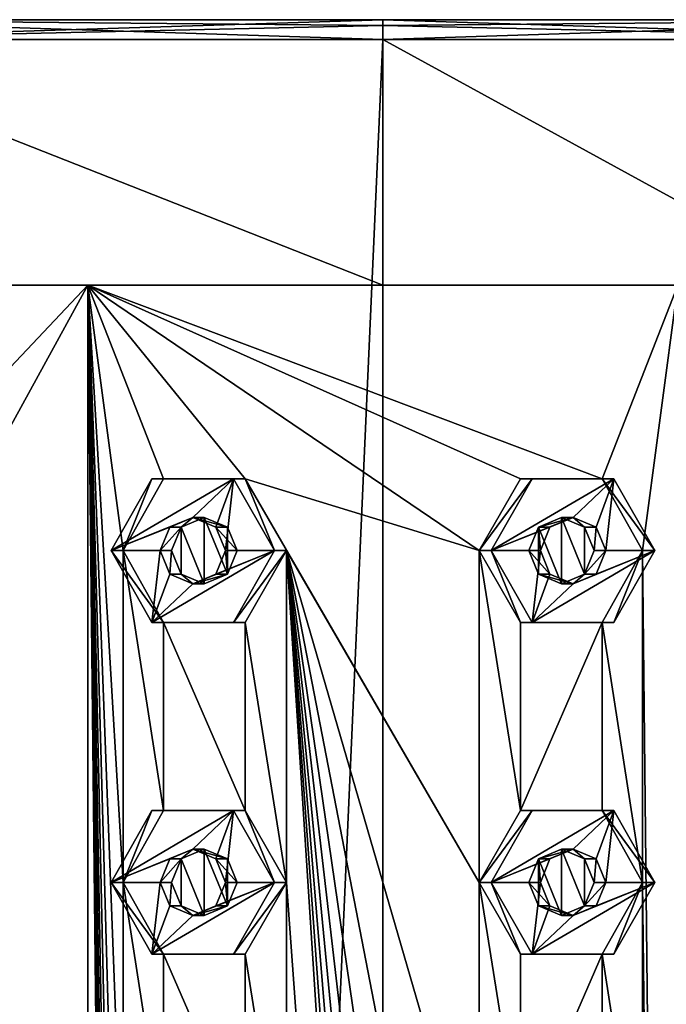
# Model space of a CAD drawing. Header units: millimetres. Extents: x -322 to 175, y 0 to 232.
# Tile 75 of 157: x -305 to -296, y 218 to 232. Entities that reach past the tile are written whole.
import ezdxf

# ---------------------------------------------------------------- set-up
doc = ezdxf.new("R2010")
doc.units = ezdxf.units.MM
doc.header["$LTSCALE"] = 65.185185
for name, color, linetype in [('10', 7, 'CONTINUOUS'), ('11', 7, 'CONTINUOUS'), ('12', 7, 'CONTINUOUS'), ('13', 7, 'CONTINUOUS'), ('17', 7, 'CONTINUOUS'), ('223', 7, 'CONTINUOUS'), ('224', 7, 'CONTINUOUS'), ('23', 7, 'CONTINUOUS'), ('24', 7, 'CONTINUOUS'), ('25', 7, 'CONTINUOUS'), ('26', 7, 'CONTINUOUS'), ('261', 7, 'CONTINUOUS'), ('262', 7, 'CONTINUOUS'), ('27', 7, 'CONTINUOUS'), ('271', 7, 'CONTINUOUS'), ('272', 7, 'CONTINUOUS'), ('28', 7, 'CONTINUOUS'), ('29', 7, 'CONTINUOUS'), ('30', 7, 'CONTINUOUS'), ('31', 7, 'CONTINUOUS'), ('32', 7, 'CONTINUOUS'), ('43', 7, 'CONTINUOUS'), ('44', 7, 'CONTINUOUS'), ('45', 7, 'CONTINUOUS'), ('46', 7, 'CONTINUOUS'), ('47', 7, 'CONTINUOUS'), ('48', 7, 'CONTINUOUS'), ('49', 7, 'CONTINUOUS'), ('50', 7, 'CONTINUOUS'), ('51', 7, 'CONTINUOUS'), ('52', 7, 'CONTINUOUS')]:
    doc.layers.add(name, color=color, linetype=linetype)

msp = doc.modelspace()

# ---------------------------------------------------------------- linework, layer by layer
at = {"layer": '10', "linetype": 'CONTINUOUS'}
for points in [[(-309.227, 232.5, 12.703), (-300, 232.5, 15.7), (-309.227, 232.5, -12.703), (-309.227, 232.5, 12.703)], [(-309.227, 232.5, -12.703), (-300, 232.5, 15.7), (-300, 232.5, -15.7), (-309.227, 232.5, -12.703)], [(-300, 232.5, -15.7), (-300, 232.5, 15.7), (-290.773, 232.5, 12.703), (-300, 232.5, -15.7)], [(-290.773, 232.5, -12.703), (-300, 232.5, -15.7), (-290.773, 232.5, 12.703), (-290.773, 232.5, -12.703)]]:
    msp.add_3dface(points, dxfattribs=at)
at = {"layer": '11', "linetype": 'CONTINUOUS'}
for points in [[(-300, 20.8, -16), (-309.405, 20.8, -12.944), (-300, 232.2, -16), (-300, 20.8, -16)], [(-300, 232.2, -16), (-309.405, 20.8, -12.944), (-309.405, 232.2, -12.944), (-300, 232.2, -16)], [(-300, 232.2, 16), (-309.405, 232.2, 12.944), (-300, 228.5, 16), (-300, 232.2, 16)], [(-300, 228.5, 16), (-309.405, 232.2, 12.944), (-306.762, 228.5, 14.501), (-300, 228.5, 16)]]:
    msp.add_3dface(points, dxfattribs=at)
at = {"layer": '12', "linetype": 'CONTINUOUS'}
for points in [[(-300, 20.8, -16), (-300, 232.2, -16), (-290.595, 232.2, -12.944), (-300, 20.8, -16)], [(-290.595, 20.8, -12.944), (-300, 20.8, -16), (-290.595, 232.2, -12.944), (-290.595, 20.8, -12.944)], [(-300, 232.2, 16), (-300, 228.5, 16), (-293.238, 228.5, 14.501), (-300, 232.2, 16)], [(-300, 232.2, 16), (-293.238, 228.5, 14.501), (-290.595, 232.2, 12.944), (-300, 232.2, 16)]]:
    msp.add_3dface(points, dxfattribs=at)
at = {"layer": '13', "linetype": 'CONTINUOUS'}
for points in [[(-304.446, 228.5, 14.849), (-306.762, 228.5, 14.501), (-311.874, 228.5, 9.963), (-304.446, 228.5, 14.849)], [(-300, 228.5, 16), (-306.762, 228.5, 14.501), (-304.446, 228.5, 14.849), (-300, 228.5, 16)], [(-295.554, 228.5, 14.849), (-300, 228.5, 16), (-304.446, 228.5, 14.849), (-295.554, 228.5, 14.849)], [(-293.238, 228.5, 14.501), (-300, 228.5, 16), (-295.554, 228.5, 14.849), (-293.238, 228.5, 14.501)]]:
    msp.add_3dface(points, dxfattribs=at)
at = {"layer": '17', "linetype": 'CONTINUOUS'}
for points in [[(-304.446, 228.5, 14.849), (-311.874, 228.5, 9.963), (-307.203, 225.583, 13.725), (-304.446, 228.5, 14.849)], [(-306.642, 224.5, 14.005), (-304.446, 228.5, 14.849), (-307.203, 225.583, 13.725), (-306.642, 224.5, 14.005)], [(-304.446, 174.5, 14.849), (-304.446, 228.5, 14.849), (-306.642, 224.5, 14.005), (-304.446, 174.5, 14.849)], [(-295.554, 228.5, 14.849), (-304.446, 228.5, 14.849), (-296.695, 225.583, 15.144), (-295.554, 228.5, 14.849)], [(-304.446, 228.5, 14.849), (-304.446, 174.5, 14.849), (-303.914, 179.5, 14.998), (-304.446, 228.5, 14.849)], [(-302.074, 225.583, 15.361), (-304.446, 228.5, 14.849), (-303.305, 225.583, 15.144), (-302.074, 225.583, 15.361)], [(-304.446, 228.5, 14.849), (-302.074, 225.583, 15.361), (-298.548, 224.5, 15.432), (-304.446, 228.5, 14.849)], [(-303.305, 225.583, 15.144), (-304.446, 228.5, 14.849), (-303.914, 224.5, 14.998), (-303.305, 225.583, 15.144)], [(-303.914, 224.5, 14.998), (-304.446, 228.5, 14.849), (-303.914, 219.5, 14.998), (-303.914, 224.5, 14.998)], [(-296.695, 225.583, 15.144), (-304.446, 228.5, 14.849), (-297.926, 225.583, 15.361), (-296.695, 225.583, 15.144)], [(-297.926, 225.583, 15.361), (-304.446, 228.5, 14.849), (-298.548, 224.5, 15.432), (-297.926, 225.583, 15.361)], [(-303.914, 219.5, 14.998), (-304.446, 228.5, 14.849), (-303.914, 214.5, 14.998), (-303.914, 219.5, 14.998)], [(-303.914, 214.5, 14.998), (-304.446, 228.5, 14.849), (-303.914, 209.5, 14.998), (-303.914, 214.5, 14.998)], [(-303.914, 209.5, 14.998), (-304.446, 228.5, 14.849), (-303.914, 204.5, 14.998), (-303.914, 209.5, 14.998)], [(-303.914, 204.5, 14.998), (-304.446, 228.5, 14.849), (-303.914, 199.5, 14.998), (-303.914, 204.5, 14.998)], [(-303.914, 199.5, 14.998), (-304.446, 228.5, 14.849), (-303.914, 194.5, 14.998), (-303.914, 199.5, 14.998)], [(-303.914, 194.5, 14.998), (-304.446, 228.5, 14.849), (-303.914, 189.5, 14.998), (-303.914, 194.5, 14.998)], [(-303.914, 189.5, 14.998), (-304.446, 228.5, 14.849), (-303.914, 184.5, 14.998), (-303.914, 189.5, 14.998)], [(-303.914, 184.5, 14.998), (-304.446, 228.5, 14.849), (-303.914, 179.5, 14.998), (-303.914, 184.5, 14.998)], [(-296.086, 224.5, 14.998), (-295.554, 228.5, 14.849), (-296.695, 225.583, 15.144), (-296.086, 224.5, 14.998)], [(-295.554, 174.5, 14.849), (-295.554, 228.5, 14.849), (-296.086, 224.5, 14.998), (-295.554, 174.5, 14.849)], [(-302.074, 225.583, 15.361), (-301.452, 224.5, 15.432), (-298.548, 219.5, 15.432), (-302.074, 225.583, 15.361)], [(-298.548, 224.5, 15.432), (-302.074, 225.583, 15.361), (-298.548, 219.5, 15.432), (-298.548, 224.5, 15.432)], [(-304.446, 174.5, 14.849), (-306.642, 224.5, 14.005), (-306.642, 219.5, 14.005), (-304.446, 174.5, 14.849)], [(-303.305, 223.417, 15.144), (-303.914, 224.5, 14.998), (-303.305, 220.583, 15.144), (-303.305, 223.417, 15.144)], [(-303.305, 220.583, 15.144), (-303.914, 224.5, 14.998), (-303.914, 219.5, 14.998), (-303.305, 220.583, 15.144)], [(-301.452, 224.5, 15.432), (-302.074, 223.417, 15.361), (-301.452, 219.5, 15.432), (-301.452, 224.5, 15.432)], [(-301.452, 224.5, 15.432), (-301.452, 219.5, 15.432), (-298.548, 179.5, 15.432), (-301.452, 224.5, 15.432)], [(-298.548, 219.5, 15.432), (-301.452, 224.5, 15.432), (-298.548, 214.5, 15.432), (-298.548, 219.5, 15.432)], [(-298.548, 214.5, 15.432), (-301.452, 224.5, 15.432), (-298.548, 209.5, 15.432), (-298.548, 214.5, 15.432)], [(-298.548, 209.5, 15.432), (-301.452, 224.5, 15.432), (-298.548, 204.5, 15.432), (-298.548, 209.5, 15.432)], [(-298.548, 204.5, 15.432), (-301.452, 224.5, 15.432), (-298.548, 199.5, 15.432), (-298.548, 204.5, 15.432)], [(-298.548, 199.5, 15.432), (-301.452, 224.5, 15.432), (-298.548, 194.5, 15.432), (-298.548, 199.5, 15.432)], [(-298.548, 194.5, 15.432), (-301.452, 224.5, 15.432), (-298.548, 189.5, 15.432), (-298.548, 194.5, 15.432)], [(-298.548, 189.5, 15.432), (-301.452, 224.5, 15.432), (-298.548, 184.5, 15.432), (-298.548, 189.5, 15.432)], [(-298.548, 184.5, 15.432), (-301.452, 224.5, 15.432), (-298.548, 179.5, 15.432), (-298.548, 184.5, 15.432)], [(-297.926, 223.417, 15.361), (-298.548, 224.5, 15.432), (-297.926, 220.583, 15.361), (-297.926, 223.417, 15.361)], [(-297.926, 220.583, 15.361), (-298.548, 224.5, 15.432), (-298.548, 219.5, 15.432), (-297.926, 220.583, 15.361)], [(-296.086, 224.5, 14.998), (-296.695, 223.417, 15.144), (-296.086, 219.5, 14.998), (-296.086, 224.5, 14.998)], [(-295.554, 174.5, 14.849), (-296.086, 224.5, 14.998), (-296.086, 219.5, 14.998), (-295.554, 174.5, 14.849)], [(-302.074, 223.417, 15.361), (-303.305, 223.417, 15.144), (-302.074, 220.583, 15.361), (-302.074, 223.417, 15.361)], [(-302.074, 220.583, 15.361), (-303.305, 223.417, 15.144), (-303.305, 220.583, 15.144), (-302.074, 220.583, 15.361)], [(-301.452, 219.5, 15.432), (-302.074, 223.417, 15.361), (-302.074, 220.583, 15.361), (-301.452, 219.5, 15.432)], [(-296.695, 223.417, 15.144), (-297.926, 223.417, 15.361), (-297.926, 220.583, 15.361), (-296.695, 223.417, 15.144)], [(-296.695, 220.583, 15.144), (-296.695, 223.417, 15.144), (-297.926, 220.583, 15.361), (-296.695, 220.583, 15.144)], [(-296.086, 219.5, 14.998), (-296.695, 223.417, 15.144), (-296.695, 220.583, 15.144), (-296.086, 219.5, 14.998)], [(-304.446, 174.5, 14.849), (-306.642, 219.5, 14.005), (-306.642, 214.5, 14.005), (-304.446, 174.5, 14.849)], [(-303.305, 218.417, 15.144), (-303.914, 219.5, 14.998), (-303.305, 215.583, 15.144), (-303.305, 218.417, 15.144)], [(-303.305, 215.583, 15.144), (-303.914, 219.5, 14.998), (-303.914, 214.5, 14.998), (-303.305, 215.583, 15.144)], [(-301.452, 219.5, 15.432), (-302.074, 218.417, 15.361), (-301.452, 214.5, 15.432), (-301.452, 219.5, 15.432)], [(-301.452, 219.5, 15.432), (-301.452, 214.5, 15.432), (-298.548, 179.5, 15.432), (-301.452, 219.5, 15.432)], [(-297.926, 218.417, 15.361), (-298.548, 219.5, 15.432), (-297.926, 215.583, 15.361), (-297.926, 218.417, 15.361)], [(-297.926, 215.583, 15.361), (-298.548, 219.5, 15.432), (-298.548, 214.5, 15.432), (-297.926, 215.583, 15.361)], [(-296.086, 219.5, 14.998), (-296.695, 218.417, 15.144), (-296.086, 214.5, 14.998), (-296.086, 219.5, 14.998)], [(-295.554, 174.5, 14.849), (-296.086, 219.5, 14.998), (-296.086, 214.5, 14.998), (-295.554, 174.5, 14.849)], [(-302.074, 218.417, 15.361), (-303.305, 218.417, 15.144), (-302.074, 215.583, 15.361), (-302.074, 218.417, 15.361)], [(-302.074, 215.583, 15.361), (-303.305, 218.417, 15.144), (-303.305, 215.583, 15.144), (-302.074, 215.583, 15.361)], [(-301.452, 214.5, 15.432), (-302.074, 218.417, 15.361), (-302.074, 215.583, 15.361), (-301.452, 214.5, 15.432)], [(-296.695, 218.417, 15.144), (-297.926, 218.417, 15.361), (-297.926, 215.583, 15.361), (-296.695, 218.417, 15.144)], [(-296.695, 215.583, 15.144), (-296.695, 218.417, 15.144), (-297.926, 215.583, 15.361), (-296.695, 215.583, 15.144)], [(-296.086, 214.5, 14.998), (-296.695, 218.417, 15.144), (-296.695, 215.583, 15.144), (-296.086, 214.5, 14.998)]]:
    msp.add_3dface(points, dxfattribs=at)
at = {"layer": '223', "linetype": 'CONTINUOUS'}
for points in [[(-309.227, 232.5, 12.703), (-309.405, 232.2, 12.944), (-300, 232.2, 16), (-309.227, 232.5, 12.703)], [(-309.227, 232.5, -12.703), (-300, 232.5, -15.7), (-309.405, 232.2, -12.944), (-309.227, 232.5, -12.703)], [(-309.405, 232.2, -12.944), (-300, 232.5, -15.7), (-300, 232.412, -15.912), (-309.405, 232.2, -12.944)], [(-300, 232.5, 15.7), (-309.227, 232.5, 12.703), (-300, 232.412, 15.912), (-300, 232.5, 15.7)], [(-309.227, 232.5, 12.703), (-300, 232.2, 16), (-300, 232.412, 15.912), (-309.227, 232.5, 12.703)], [(-300, 232.2, -16), (-309.405, 232.2, -12.944), (-300, 232.412, -15.912), (-300, 232.2, -16)]]:
    msp.add_3dface(points, dxfattribs=at)
at = {"layer": '224', "linetype": 'CONTINUOUS'}
for points in [[(-290.773, 232.5, 12.703), (-300, 232.5, 15.7), (-290.595, 232.2, 12.944), (-290.773, 232.5, 12.703)], [(-290.595, 232.2, 12.944), (-300, 232.5, 15.7), (-300, 232.412, 15.912), (-290.595, 232.2, 12.944)], [(-300, 232.5, -15.7), (-290.773, 232.5, -12.703), (-300, 232.412, -15.912), (-300, 232.5, -15.7)], [(-300, 232.2, -16), (-290.773, 232.5, -12.703), (-290.595, 232.2, -12.944), (-300, 232.2, -16)], [(-290.773, 232.5, -12.703), (-300, 232.2, -16), (-300, 232.412, -15.912), (-290.773, 232.5, -12.703)], [(-300, 232.2, 16), (-290.595, 232.2, 12.944), (-300, 232.412, 15.912), (-300, 232.2, 16)]]:
    msp.add_3dface(points, dxfattribs=at)
at = {"layer": '23', "linetype": 'CONTINUOUS'}
for points in [[(-303.481, 225.583, 16.141), (-304.096, 224.5, 16.032), (-302.25, 225.583, 16.358), (-303.481, 225.583, 16.141)], [(-302.25, 225.583, 16.358), (-304.096, 224.5, 16.032), (-302.865, 225, 16.249), (-302.25, 225.583, 16.358)], [(-302.517, 224.854, 16.311), (-302.25, 225.583, 16.358), (-302.865, 225, 16.249), (-302.517, 224.854, 16.311)], [(-302.373, 224.5, 16.336), (-302.25, 225.583, 16.358), (-302.517, 224.854, 16.311), (-302.373, 224.5, 16.336)], [(-301.634, 224.5, 16.466), (-302.25, 225.583, 16.358), (-302.373, 224.5, 16.336), (-301.634, 224.5, 16.466)], [(-302.865, 225, 16.249), (-304.096, 224.5, 16.032), (-303.213, 224.854, 16.188), (-302.865, 225, 16.249)], [(-303.213, 224.854, 16.188), (-304.096, 224.5, 16.032), (-303.358, 224.5, 16.163), (-303.213, 224.854, 16.188)], [(-304.096, 224.5, 16.032), (-303.481, 223.417, 16.141), (-303.358, 224.5, 16.163), (-304.096, 224.5, 16.032)], [(-302.25, 223.417, 16.358), (-301.634, 224.5, 16.466), (-303.481, 223.417, 16.141), (-302.25, 223.417, 16.358)], [(-303.481, 223.417, 16.141), (-301.634, 224.5, 16.466), (-302.865, 224, 16.249), (-303.481, 223.417, 16.141)], [(-303.358, 224.5, 16.163), (-303.481, 223.417, 16.141), (-303.213, 224.146, 16.188), (-303.358, 224.5, 16.163)], [(-302.865, 224, 16.249), (-301.634, 224.5, 16.466), (-302.517, 224.146, 16.311), (-302.865, 224, 16.249)], [(-301.634, 224.5, 16.466), (-302.373, 224.5, 16.336), (-302.517, 224.146, 16.311), (-301.634, 224.5, 16.466)], [(-303.213, 224.146, 16.188), (-303.481, 223.417, 16.141), (-302.865, 224, 16.249), (-303.213, 224.146, 16.188)]]:
    msp.add_3dface(points, dxfattribs=at)
at = {"layer": '24', "linetype": 'CONTINUOUS'}
for points in [[(-303.914, 224.5, 14.998), (-304.096, 224.5, 16.032), (-303.481, 225.583, 16.141), (-303.914, 224.5, 14.998)], [(-303.305, 225.583, 15.144), (-303.914, 224.5, 14.998), (-303.481, 225.583, 16.141), (-303.305, 225.583, 15.144)], [(-303.305, 225.583, 15.144), (-303.481, 225.583, 16.141), (-302.25, 225.583, 16.358), (-303.305, 225.583, 15.144)], [(-302.074, 225.583, 15.361), (-303.305, 225.583, 15.144), (-302.25, 225.583, 16.358), (-302.074, 225.583, 15.361)], [(-301.634, 224.5, 16.466), (-302.074, 225.583, 15.361), (-302.25, 225.583, 16.358), (-301.634, 224.5, 16.466)], [(-301.452, 224.5, 15.432), (-302.074, 225.583, 15.361), (-301.634, 224.5, 16.466), (-301.452, 224.5, 15.432)]]:
    msp.add_3dface(points, dxfattribs=at)
at = {"layer": '25', "linetype": 'CONTINUOUS'}
for points in [[(-302.865, 225, 16.249), (-303.213, 224.854, 16.188), (-303.039, 224.854, 15.199), (-302.865, 225, 16.249)], [(-302.692, 225, 15.265), (-302.865, 225, 16.249), (-303.039, 224.854, 15.199), (-302.692, 225, 15.265)], [(-302.517, 224.854, 16.311), (-302.865, 225, 16.249), (-302.343, 224.854, 15.322), (-302.517, 224.854, 16.311)], [(-302.343, 224.854, 15.322), (-302.865, 225, 16.249), (-302.692, 225, 15.265), (-302.343, 224.854, 15.322)], [(-303.213, 224.854, 16.188), (-303.358, 224.5, 16.163), (-303.039, 224.854, 15.199), (-303.213, 224.854, 16.188)], [(-303.358, 224.5, 16.163), (-303.183, 224.5, 15.17), (-303.039, 224.854, 15.199), (-303.358, 224.5, 16.163)], [(-302.373, 224.5, 16.336), (-302.517, 224.854, 16.311), (-302.198, 224.5, 15.343), (-302.373, 224.5, 16.336)], [(-302.198, 224.5, 15.343), (-302.517, 224.854, 16.311), (-302.343, 224.854, 15.322), (-302.198, 224.5, 15.343)]]:
    msp.add_3dface(points, dxfattribs=at)
at = {"layer": '26', "linetype": 'CONTINUOUS'}
for points in [[(-303.914, 224.5, 14.998), (-303.305, 223.417, 15.144), (-304.096, 224.5, 16.032), (-303.914, 224.5, 14.998)], [(-303.305, 223.417, 15.144), (-303.481, 223.417, 16.141), (-304.096, 224.5, 16.032), (-303.305, 223.417, 15.144)], [(-302.074, 223.417, 15.361), (-301.452, 224.5, 15.432), (-302.25, 223.417, 16.358), (-302.074, 223.417, 15.361)], [(-301.452, 224.5, 15.432), (-301.634, 224.5, 16.466), (-302.25, 223.417, 16.358), (-301.452, 224.5, 15.432)], [(-303.305, 223.417, 15.144), (-302.074, 223.417, 15.361), (-303.481, 223.417, 16.141), (-303.305, 223.417, 15.144)], [(-302.074, 223.417, 15.361), (-302.25, 223.417, 16.358), (-303.481, 223.417, 16.141), (-302.074, 223.417, 15.361)]]:
    msp.add_3dface(points, dxfattribs=at)
at = {"layer": '261', "linetype": 'CONTINUOUS'}
for points in [[(-302.692, 220, 15.265), (-303.039, 219.854, 15.199), (-302.692, 219, 15.265), (-302.692, 220, 15.265)], [(-302.343, 219.854, 15.322), (-302.692, 220, 15.265), (-302.343, 219.146, 15.322), (-302.343, 219.854, 15.322)], [(-302.692, 220, 15.265), (-302.692, 219, 15.265), (-302.343, 219.146, 15.322), (-302.692, 220, 15.265)], [(-303.039, 219.854, 15.199), (-303.183, 219.5, 15.17), (-303.039, 219.146, 15.199), (-303.039, 219.854, 15.199)], [(-303.039, 219.854, 15.199), (-303.039, 219.146, 15.199), (-302.692, 219, 15.265), (-303.039, 219.854, 15.199)], [(-302.198, 219.5, 15.343), (-302.343, 219.854, 15.322), (-302.343, 219.146, 15.322), (-302.198, 219.5, 15.343)]]:
    msp.add_3dface(points, dxfattribs=at)
at = {"layer": '262', "linetype": 'CONTINUOUS'}
for points in [[(-302.692, 225, 15.265), (-303.039, 224.854, 15.199), (-302.692, 224, 15.265), (-302.692, 225, 15.265)], [(-302.343, 224.854, 15.322), (-302.692, 225, 15.265), (-302.343, 224.146, 15.322), (-302.343, 224.854, 15.322)], [(-302.692, 225, 15.265), (-302.692, 224, 15.265), (-302.343, 224.146, 15.322), (-302.692, 225, 15.265)], [(-303.039, 224.854, 15.199), (-303.183, 224.5, 15.17), (-303.039, 224.146, 15.199), (-303.039, 224.854, 15.199)], [(-303.039, 224.854, 15.199), (-303.039, 224.146, 15.199), (-302.692, 224, 15.265), (-303.039, 224.854, 15.199)], [(-302.198, 224.5, 15.343), (-302.343, 224.854, 15.322), (-302.343, 224.146, 15.322), (-302.198, 224.5, 15.343)]]:
    msp.add_3dface(points, dxfattribs=at)
at = {"layer": '27', "linetype": 'CONTINUOUS'}
for points in [[(-303.358, 224.5, 16.163), (-303.213, 224.146, 16.188), (-303.183, 224.5, 15.17), (-303.358, 224.5, 16.163)], [(-303.183, 224.5, 15.17), (-303.213, 224.146, 16.188), (-303.039, 224.146, 15.199), (-303.183, 224.5, 15.17)], [(-302.517, 224.146, 16.311), (-302.373, 224.5, 16.336), (-302.343, 224.146, 15.322), (-302.517, 224.146, 16.311)], [(-302.373, 224.5, 16.336), (-302.198, 224.5, 15.343), (-302.343, 224.146, 15.322), (-302.373, 224.5, 16.336)], [(-303.213, 224.146, 16.188), (-302.865, 224, 16.249), (-303.039, 224.146, 15.199), (-303.213, 224.146, 16.188)], [(-303.039, 224.146, 15.199), (-302.865, 224, 16.249), (-302.692, 224, 15.265), (-303.039, 224.146, 15.199)], [(-302.865, 224, 16.249), (-302.517, 224.146, 16.311), (-302.343, 224.146, 15.322), (-302.865, 224, 16.249)], [(-302.692, 224, 15.265), (-302.865, 224, 16.249), (-302.343, 224.146, 15.322), (-302.692, 224, 15.265)]]:
    msp.add_3dface(points, dxfattribs=at)
at = {"layer": '271', "linetype": 'CONTINUOUS'}
for points in [[(-297.308, 220, 15.265), (-297.657, 219.854, 15.322), (-297.308, 219, 15.265), (-297.308, 220, 15.265)], [(-296.961, 219.854, 15.199), (-297.308, 220, 15.265), (-296.961, 219.146, 15.199), (-296.961, 219.854, 15.199)], [(-297.308, 220, 15.265), (-297.308, 219, 15.265), (-296.961, 219.146, 15.199), (-297.308, 220, 15.265)], [(-297.657, 219.854, 15.322), (-297.802, 219.5, 15.343), (-297.657, 219.146, 15.322), (-297.657, 219.854, 15.322)], [(-297.657, 219.854, 15.322), (-297.657, 219.146, 15.322), (-297.308, 219, 15.265), (-297.657, 219.854, 15.322)], [(-296.817, 219.5, 15.17), (-296.961, 219.854, 15.199), (-296.961, 219.146, 15.199), (-296.817, 219.5, 15.17)]]:
    msp.add_3dface(points, dxfattribs=at)
at = {"layer": '272', "linetype": 'CONTINUOUS'}
for points in [[(-297.308, 225, 15.265), (-297.657, 224.854, 15.322), (-297.308, 224, 15.265), (-297.308, 225, 15.265)], [(-296.961, 224.854, 15.199), (-297.308, 225, 15.265), (-296.961, 224.146, 15.199), (-296.961, 224.854, 15.199)], [(-297.308, 225, 15.265), (-297.308, 224, 15.265), (-296.961, 224.146, 15.199), (-297.308, 225, 15.265)], [(-297.657, 224.854, 15.322), (-297.802, 224.5, 15.343), (-297.657, 224.146, 15.322), (-297.657, 224.854, 15.322)], [(-297.657, 224.854, 15.322), (-297.657, 224.146, 15.322), (-297.308, 224, 15.265), (-297.657, 224.854, 15.322)], [(-296.817, 224.5, 15.17), (-296.961, 224.854, 15.199), (-296.961, 224.146, 15.199), (-296.817, 224.5, 15.17)]]:
    msp.add_3dface(points, dxfattribs=at)
at = {"layer": '28', "linetype": 'CONTINUOUS'}
for points in [[(-297.75, 225.583, 16.358), (-298.366, 224.5, 16.466), (-296.519, 225.583, 16.141), (-297.75, 225.583, 16.358)], [(-296.519, 225.583, 16.141), (-298.366, 224.5, 16.466), (-297.135, 225, 16.249), (-296.519, 225.583, 16.141)], [(-296.787, 224.854, 16.188), (-296.519, 225.583, 16.141), (-297.135, 225, 16.249), (-296.787, 224.854, 16.188)], [(-296.642, 224.5, 16.163), (-296.519, 225.583, 16.141), (-296.787, 224.854, 16.188), (-296.642, 224.5, 16.163)], [(-295.904, 224.5, 16.032), (-296.519, 225.583, 16.141), (-296.642, 224.5, 16.163), (-295.904, 224.5, 16.032)], [(-297.135, 225, 16.249), (-298.366, 224.5, 16.466), (-297.483, 224.854, 16.311), (-297.135, 225, 16.249)], [(-297.483, 224.854, 16.311), (-298.366, 224.5, 16.466), (-297.627, 224.5, 16.336), (-297.483, 224.854, 16.311)], [(-298.366, 224.5, 16.466), (-297.75, 223.417, 16.358), (-297.627, 224.5, 16.336), (-298.366, 224.5, 16.466)], [(-296.519, 223.417, 16.141), (-295.904, 224.5, 16.032), (-297.75, 223.417, 16.358), (-296.519, 223.417, 16.141)], [(-297.75, 223.417, 16.358), (-295.904, 224.5, 16.032), (-297.135, 224, 16.249), (-297.75, 223.417, 16.358)], [(-297.627, 224.5, 16.336), (-297.75, 223.417, 16.358), (-297.483, 224.146, 16.311), (-297.627, 224.5, 16.336)], [(-297.135, 224, 16.249), (-295.904, 224.5, 16.032), (-296.787, 224.146, 16.188), (-297.135, 224, 16.249)], [(-295.904, 224.5, 16.032), (-296.642, 224.5, 16.163), (-296.787, 224.146, 16.188), (-295.904, 224.5, 16.032)], [(-297.483, 224.146, 16.311), (-297.75, 223.417, 16.358), (-297.135, 224, 16.249), (-297.483, 224.146, 16.311)]]:
    msp.add_3dface(points, dxfattribs=at)
at = {"layer": '29', "linetype": 'CONTINUOUS'}
for points in [[(-297.926, 225.583, 15.361), (-298.548, 224.5, 15.432), (-297.75, 225.583, 16.358), (-297.926, 225.583, 15.361)], [(-298.548, 224.5, 15.432), (-298.366, 224.5, 16.466), (-297.75, 225.583, 16.358), (-298.548, 224.5, 15.432)], [(-296.695, 225.583, 15.144), (-297.926, 225.583, 15.361), (-296.519, 225.583, 16.141), (-296.695, 225.583, 15.144)], [(-297.926, 225.583, 15.361), (-297.75, 225.583, 16.358), (-296.519, 225.583, 16.141), (-297.926, 225.583, 15.361)], [(-296.086, 224.5, 14.998), (-296.695, 225.583, 15.144), (-295.904, 224.5, 16.032), (-296.086, 224.5, 14.998)], [(-295.904, 224.5, 16.032), (-296.695, 225.583, 15.144), (-296.519, 225.583, 16.141), (-295.904, 224.5, 16.032)]]:
    msp.add_3dface(points, dxfattribs=at)
at = {"layer": '30', "linetype": 'CONTINUOUS'}
for points in [[(-297.135, 225, 16.249), (-297.483, 224.854, 16.311), (-297.657, 224.854, 15.322), (-297.135, 225, 16.249)], [(-297.308, 225, 15.265), (-297.135, 225, 16.249), (-297.657, 224.854, 15.322), (-297.308, 225, 15.265)], [(-296.961, 224.854, 15.199), (-297.135, 225, 16.249), (-297.308, 225, 15.265), (-296.961, 224.854, 15.199)], [(-296.787, 224.854, 16.188), (-297.135, 225, 16.249), (-296.961, 224.854, 15.199), (-296.787, 224.854, 16.188)], [(-297.627, 224.5, 16.336), (-297.802, 224.5, 15.343), (-297.657, 224.854, 15.322), (-297.627, 224.5, 16.336)], [(-297.483, 224.854, 16.311), (-297.627, 224.5, 16.336), (-297.657, 224.854, 15.322), (-297.483, 224.854, 16.311)], [(-296.817, 224.5, 15.17), (-296.787, 224.854, 16.188), (-296.961, 224.854, 15.199), (-296.817, 224.5, 15.17)], [(-296.642, 224.5, 16.163), (-296.787, 224.854, 16.188), (-296.817, 224.5, 15.17), (-296.642, 224.5, 16.163)]]:
    msp.add_3dface(points, dxfattribs=at)
at = {"layer": '31', "linetype": 'CONTINUOUS'}
for points in [[(-298.548, 224.5, 15.432), (-297.926, 223.417, 15.361), (-298.366, 224.5, 16.466), (-298.548, 224.5, 15.432)], [(-297.926, 223.417, 15.361), (-297.75, 223.417, 16.358), (-298.366, 224.5, 16.466), (-297.926, 223.417, 15.361)], [(-296.695, 223.417, 15.144), (-296.086, 224.5, 14.998), (-296.519, 223.417, 16.141), (-296.695, 223.417, 15.144)], [(-296.086, 224.5, 14.998), (-295.904, 224.5, 16.032), (-296.519, 223.417, 16.141), (-296.086, 224.5, 14.998)], [(-297.926, 223.417, 15.361), (-296.695, 223.417, 15.144), (-297.75, 223.417, 16.358), (-297.926, 223.417, 15.361)], [(-296.695, 223.417, 15.144), (-296.519, 223.417, 16.141), (-297.75, 223.417, 16.358), (-296.695, 223.417, 15.144)]]:
    msp.add_3dface(points, dxfattribs=at)
at = {"layer": '32', "linetype": 'CONTINUOUS'}
for points in [[(-297.627, 224.5, 16.336), (-297.483, 224.146, 16.311), (-297.802, 224.5, 15.343), (-297.627, 224.5, 16.336)], [(-297.802, 224.5, 15.343), (-297.483, 224.146, 16.311), (-297.657, 224.146, 15.322), (-297.802, 224.5, 15.343)], [(-296.787, 224.146, 16.188), (-296.642, 224.5, 16.163), (-296.961, 224.146, 15.199), (-296.787, 224.146, 16.188)], [(-296.642, 224.5, 16.163), (-296.817, 224.5, 15.17), (-296.961, 224.146, 15.199), (-296.642, 224.5, 16.163)], [(-297.483, 224.146, 16.311), (-297.135, 224, 16.249), (-297.657, 224.146, 15.322), (-297.483, 224.146, 16.311)], [(-297.657, 224.146, 15.322), (-297.135, 224, 16.249), (-297.308, 224, 15.265), (-297.657, 224.146, 15.322)], [(-297.308, 224, 15.265), (-297.135, 224, 16.249), (-296.961, 224.146, 15.199), (-297.308, 224, 15.265)], [(-297.135, 224, 16.249), (-296.787, 224.146, 16.188), (-296.961, 224.146, 15.199), (-297.135, 224, 16.249)]]:
    msp.add_3dface(points, dxfattribs=at)
at = {"layer": '43', "linetype": 'CONTINUOUS'}
for points in [[(-303.481, 220.583, 16.141), (-304.096, 219.5, 16.032), (-302.25, 220.583, 16.358), (-303.481, 220.583, 16.141)], [(-302.25, 220.583, 16.358), (-304.096, 219.5, 16.032), (-302.865, 220, 16.249), (-302.25, 220.583, 16.358)], [(-302.517, 219.854, 16.311), (-302.25, 220.583, 16.358), (-302.865, 220, 16.249), (-302.517, 219.854, 16.311)], [(-302.373, 219.5, 16.336), (-302.25, 220.583, 16.358), (-302.517, 219.854, 16.311), (-302.373, 219.5, 16.336)], [(-301.634, 219.5, 16.466), (-302.25, 220.583, 16.358), (-302.373, 219.5, 16.336), (-301.634, 219.5, 16.466)], [(-302.865, 220, 16.249), (-304.096, 219.5, 16.032), (-303.213, 219.854, 16.188), (-302.865, 220, 16.249)], [(-303.213, 219.854, 16.188), (-304.096, 219.5, 16.032), (-303.358, 219.5, 16.163), (-303.213, 219.854, 16.188)], [(-304.096, 219.5, 16.032), (-303.481, 218.417, 16.141), (-303.358, 219.5, 16.163), (-304.096, 219.5, 16.032)], [(-302.25, 218.417, 16.358), (-301.634, 219.5, 16.466), (-303.481, 218.417, 16.141), (-302.25, 218.417, 16.358)], [(-303.481, 218.417, 16.141), (-301.634, 219.5, 16.466), (-302.865, 219, 16.249), (-303.481, 218.417, 16.141)], [(-303.358, 219.5, 16.163), (-303.481, 218.417, 16.141), (-303.213, 219.146, 16.188), (-303.358, 219.5, 16.163)], [(-302.865, 219, 16.249), (-301.634, 219.5, 16.466), (-302.517, 219.146, 16.311), (-302.865, 219, 16.249)], [(-301.634, 219.5, 16.466), (-302.373, 219.5, 16.336), (-302.517, 219.146, 16.311), (-301.634, 219.5, 16.466)], [(-303.213, 219.146, 16.188), (-303.481, 218.417, 16.141), (-302.865, 219, 16.249), (-303.213, 219.146, 16.188)]]:
    msp.add_3dface(points, dxfattribs=at)
at = {"layer": '44', "linetype": 'CONTINUOUS'}
for points in [[(-303.914, 219.5, 14.998), (-304.096, 219.5, 16.032), (-303.481, 220.583, 16.141), (-303.914, 219.5, 14.998)], [(-303.305, 220.583, 15.144), (-303.914, 219.5, 14.998), (-303.481, 220.583, 16.141), (-303.305, 220.583, 15.144)], [(-303.305, 220.583, 15.144), (-303.481, 220.583, 16.141), (-302.25, 220.583, 16.358), (-303.305, 220.583, 15.144)], [(-302.074, 220.583, 15.361), (-303.305, 220.583, 15.144), (-302.25, 220.583, 16.358), (-302.074, 220.583, 15.361)], [(-301.634, 219.5, 16.466), (-302.074, 220.583, 15.361), (-302.25, 220.583, 16.358), (-301.634, 219.5, 16.466)], [(-301.452, 219.5, 15.432), (-302.074, 220.583, 15.361), (-301.634, 219.5, 16.466), (-301.452, 219.5, 15.432)]]:
    msp.add_3dface(points, dxfattribs=at)
at = {"layer": '45', "linetype": 'CONTINUOUS'}
for points in [[(-302.865, 220, 16.249), (-303.213, 219.854, 16.188), (-303.039, 219.854, 15.199), (-302.865, 220, 16.249)], [(-302.692, 220, 15.265), (-302.865, 220, 16.249), (-303.039, 219.854, 15.199), (-302.692, 220, 15.265)], [(-302.517, 219.854, 16.311), (-302.865, 220, 16.249), (-302.343, 219.854, 15.322), (-302.517, 219.854, 16.311)], [(-302.343, 219.854, 15.322), (-302.865, 220, 16.249), (-302.692, 220, 15.265), (-302.343, 219.854, 15.322)], [(-303.213, 219.854, 16.188), (-303.358, 219.5, 16.163), (-303.039, 219.854, 15.199), (-303.213, 219.854, 16.188)], [(-303.039, 219.854, 15.199), (-303.358, 219.5, 16.163), (-303.183, 219.5, 15.17), (-303.039, 219.854, 15.199)], [(-302.373, 219.5, 16.336), (-302.517, 219.854, 16.311), (-302.198, 219.5, 15.343), (-302.373, 219.5, 16.336)], [(-302.198, 219.5, 15.343), (-302.517, 219.854, 16.311), (-302.343, 219.854, 15.322), (-302.198, 219.5, 15.343)]]:
    msp.add_3dface(points, dxfattribs=at)
at = {"layer": '46', "linetype": 'CONTINUOUS'}
for points in [[(-303.914, 219.5, 14.998), (-303.305, 218.417, 15.144), (-304.096, 219.5, 16.032), (-303.914, 219.5, 14.998)], [(-303.305, 218.417, 15.144), (-303.481, 218.417, 16.141), (-304.096, 219.5, 16.032), (-303.305, 218.417, 15.144)], [(-302.074, 218.417, 15.361), (-301.452, 219.5, 15.432), (-302.25, 218.417, 16.358), (-302.074, 218.417, 15.361)], [(-301.452, 219.5, 15.432), (-301.634, 219.5, 16.466), (-302.25, 218.417, 16.358), (-301.452, 219.5, 15.432)], [(-303.305, 218.417, 15.144), (-302.074, 218.417, 15.361), (-303.481, 218.417, 16.141), (-303.305, 218.417, 15.144)], [(-302.074, 218.417, 15.361), (-302.25, 218.417, 16.358), (-303.481, 218.417, 16.141), (-302.074, 218.417, 15.361)]]:
    msp.add_3dface(points, dxfattribs=at)
at = {"layer": '47', "linetype": 'CONTINUOUS'}
for points in [[(-303.358, 219.5, 16.163), (-303.213, 219.146, 16.188), (-303.183, 219.5, 15.17), (-303.358, 219.5, 16.163)], [(-303.183, 219.5, 15.17), (-303.213, 219.146, 16.188), (-303.039, 219.146, 15.199), (-303.183, 219.5, 15.17)], [(-302.517, 219.146, 16.311), (-302.373, 219.5, 16.336), (-302.343, 219.146, 15.322), (-302.517, 219.146, 16.311)], [(-302.373, 219.5, 16.336), (-302.198, 219.5, 15.343), (-302.343, 219.146, 15.322), (-302.373, 219.5, 16.336)], [(-303.213, 219.146, 16.188), (-302.865, 219, 16.249), (-303.039, 219.146, 15.199), (-303.213, 219.146, 16.188)], [(-303.039, 219.146, 15.199), (-302.865, 219, 16.249), (-302.692, 219, 15.265), (-303.039, 219.146, 15.199)], [(-302.865, 219, 16.249), (-302.517, 219.146, 16.311), (-302.343, 219.146, 15.322), (-302.865, 219, 16.249)], [(-302.692, 219, 15.265), (-302.865, 219, 16.249), (-302.343, 219.146, 15.322), (-302.692, 219, 15.265)]]:
    msp.add_3dface(points, dxfattribs=at)
at = {"layer": '48', "linetype": 'CONTINUOUS'}
for points in [[(-297.75, 220.583, 16.358), (-298.366, 219.5, 16.466), (-296.519, 220.583, 16.141), (-297.75, 220.583, 16.358)], [(-296.519, 220.583, 16.141), (-298.366, 219.5, 16.466), (-297.135, 220, 16.249), (-296.519, 220.583, 16.141)], [(-296.787, 219.854, 16.188), (-296.519, 220.583, 16.141), (-297.135, 220, 16.249), (-296.787, 219.854, 16.188)], [(-296.642, 219.5, 16.163), (-296.519, 220.583, 16.141), (-296.787, 219.854, 16.188), (-296.642, 219.5, 16.163)], [(-295.904, 219.5, 16.032), (-296.519, 220.583, 16.141), (-296.642, 219.5, 16.163), (-295.904, 219.5, 16.032)], [(-297.135, 220, 16.249), (-298.366, 219.5, 16.466), (-297.483, 219.854, 16.311), (-297.135, 220, 16.249)], [(-297.483, 219.854, 16.311), (-298.366, 219.5, 16.466), (-297.627, 219.5, 16.336), (-297.483, 219.854, 16.311)], [(-298.366, 219.5, 16.466), (-297.75, 218.417, 16.358), (-297.627, 219.5, 16.336), (-298.366, 219.5, 16.466)], [(-296.519, 218.417, 16.141), (-295.904, 219.5, 16.032), (-297.75, 218.417, 16.358), (-296.519, 218.417, 16.141)], [(-297.75, 218.417, 16.358), (-295.904, 219.5, 16.032), (-297.135, 219, 16.249), (-297.75, 218.417, 16.358)], [(-297.627, 219.5, 16.336), (-297.75, 218.417, 16.358), (-297.483, 219.146, 16.311), (-297.627, 219.5, 16.336)], [(-297.135, 219, 16.249), (-295.904, 219.5, 16.032), (-296.787, 219.146, 16.188), (-297.135, 219, 16.249)], [(-295.904, 219.5, 16.032), (-296.642, 219.5, 16.163), (-296.787, 219.146, 16.188), (-295.904, 219.5, 16.032)], [(-297.483, 219.146, 16.311), (-297.75, 218.417, 16.358), (-297.135, 219, 16.249), (-297.483, 219.146, 16.311)]]:
    msp.add_3dface(points, dxfattribs=at)
at = {"layer": '49', "linetype": 'CONTINUOUS'}
for points in [[(-297.926, 220.583, 15.361), (-298.548, 219.5, 15.432), (-297.75, 220.583, 16.358), (-297.926, 220.583, 15.361)], [(-298.548, 219.5, 15.432), (-298.366, 219.5, 16.466), (-297.75, 220.583, 16.358), (-298.548, 219.5, 15.432)], [(-296.695, 220.583, 15.144), (-297.926, 220.583, 15.361), (-296.519, 220.583, 16.141), (-296.695, 220.583, 15.144)], [(-297.926, 220.583, 15.361), (-297.75, 220.583, 16.358), (-296.519, 220.583, 16.141), (-297.926, 220.583, 15.361)], [(-296.086, 219.5, 14.998), (-296.695, 220.583, 15.144), (-295.904, 219.5, 16.032), (-296.086, 219.5, 14.998)], [(-295.904, 219.5, 16.032), (-296.695, 220.583, 15.144), (-296.519, 220.583, 16.141), (-295.904, 219.5, 16.032)]]:
    msp.add_3dface(points, dxfattribs=at)
at = {"layer": '50', "linetype": 'CONTINUOUS'}
for points in [[(-297.135, 220, 16.249), (-297.483, 219.854, 16.311), (-297.657, 219.854, 15.322), (-297.135, 220, 16.249)], [(-297.308, 220, 15.265), (-297.135, 220, 16.249), (-297.657, 219.854, 15.322), (-297.308, 220, 15.265)], [(-296.961, 219.854, 15.199), (-297.135, 220, 16.249), (-297.308, 220, 15.265), (-296.961, 219.854, 15.199)], [(-296.787, 219.854, 16.188), (-297.135, 220, 16.249), (-296.961, 219.854, 15.199), (-296.787, 219.854, 16.188)], [(-297.657, 219.854, 15.322), (-297.627, 219.5, 16.336), (-297.802, 219.5, 15.343), (-297.657, 219.854, 15.322)], [(-297.483, 219.854, 16.311), (-297.627, 219.5, 16.336), (-297.657, 219.854, 15.322), (-297.483, 219.854, 16.311)], [(-296.817, 219.5, 15.17), (-296.787, 219.854, 16.188), (-296.961, 219.854, 15.199), (-296.817, 219.5, 15.17)], [(-296.642, 219.5, 16.163), (-296.787, 219.854, 16.188), (-296.817, 219.5, 15.17), (-296.642, 219.5, 16.163)]]:
    msp.add_3dface(points, dxfattribs=at)
at = {"layer": '51', "linetype": 'CONTINUOUS'}
for points in [[(-298.548, 219.5, 15.432), (-297.926, 218.417, 15.361), (-298.366, 219.5, 16.466), (-298.548, 219.5, 15.432)], [(-297.926, 218.417, 15.361), (-297.75, 218.417, 16.358), (-298.366, 219.5, 16.466), (-297.926, 218.417, 15.361)], [(-296.695, 218.417, 15.144), (-296.086, 219.5, 14.998), (-296.519, 218.417, 16.141), (-296.695, 218.417, 15.144)], [(-296.086, 219.5, 14.998), (-295.904, 219.5, 16.032), (-296.519, 218.417, 16.141), (-296.086, 219.5, 14.998)], [(-297.926, 218.417, 15.361), (-296.695, 218.417, 15.144), (-297.75, 218.417, 16.358), (-297.926, 218.417, 15.361)], [(-296.695, 218.417, 15.144), (-296.519, 218.417, 16.141), (-297.75, 218.417, 16.358), (-296.695, 218.417, 15.144)]]:
    msp.add_3dface(points, dxfattribs=at)
at = {"layer": '52', "linetype": 'CONTINUOUS'}
for points in [[(-297.627, 219.5, 16.336), (-297.483, 219.146, 16.311), (-297.802, 219.5, 15.343), (-297.627, 219.5, 16.336)], [(-297.802, 219.5, 15.343), (-297.483, 219.146, 16.311), (-297.657, 219.146, 15.322), (-297.802, 219.5, 15.343)], [(-296.787, 219.146, 16.188), (-296.642, 219.5, 16.163), (-296.961, 219.146, 15.199), (-296.787, 219.146, 16.188)], [(-296.642, 219.5, 16.163), (-296.817, 219.5, 15.17), (-296.961, 219.146, 15.199), (-296.642, 219.5, 16.163)], [(-297.483, 219.146, 16.311), (-297.135, 219, 16.249), (-297.657, 219.146, 15.322), (-297.483, 219.146, 16.311)], [(-297.657, 219.146, 15.322), (-297.135, 219, 16.249), (-297.308, 219, 15.265), (-297.657, 219.146, 15.322)], [(-297.308, 219, 15.265), (-297.135, 219, 16.249), (-296.961, 219.146, 15.199), (-297.308, 219, 15.265)], [(-297.135, 219, 16.249), (-296.787, 219.146, 16.188), (-296.961, 219.146, 15.199), (-297.135, 219, 16.249)]]:
    msp.add_3dface(points, dxfattribs=at)

doc.saveas('drawing.dxf')
